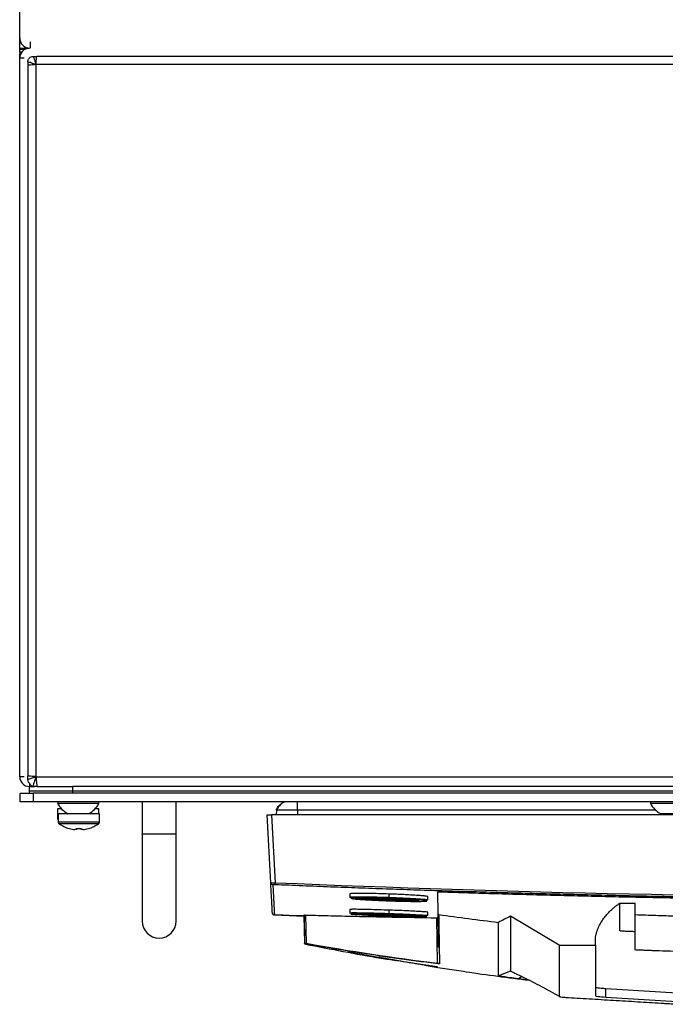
# Model space of a CAD drawing. Header units: millimetres. Extents: x 155400 to 158181, y 110641 to 115017.
# Tile 84 of 126: x 156849 to 156997, y 113662 to 113889. Entities that reach past the tile are written whole.
import ezdxf

# ---------------------------------------------------------------- set-up
doc = ezdxf.new("R2010")
doc.units = ezdxf.units.MM

msp = doc.modelspace()

# ---------------------------------------------------------------- linework, layer by layer
at = {"color": 7, "linetype": 'Continuous', "lineweight": 25}
for p, q in [((156848.57, 113884.48), (156848.57, 114003.68)), ((156848.57, 113882.08), (156848.57, 113884.48)), ((156850.97, 113883.58), (156850.97, 113882.08)), ((156848.57, 113881.88), (156848.57, 113882.08)), ((156848.57, 113882.08), (156850.82, 113882.08)), ((156848.57, 113881.17), (156848.57, 113881.88)), ((156848.57, 113881.88), (156849.57, 113881.88)), ((156848.57, 113881.17), (156848.57, 113880.83)), ((156849.01, 113881.17), (156848.57, 113881.17)), ((156848.57, 113879.83), (156848.57, 113880.83)), ((156848.57, 113880.83), (156848.81, 113880.83)), ((156849.57, 113882.08), (156849.57, 113881.7)), ((156848.57, 113714.33), (156848.57, 113879.83)), ((156849.6, 113879.83), (156848.57, 113879.83)), ((156850.45, 113878.96), (156850.45, 113878.14)), ((156850.45, 113878.14), (156850.45, 113714.53)), ((156851.7, 113880.2), (156852.52, 113880.2)), ((156852.32, 113878.33), (156852.32, 113714.33)), ((157288.82, 113878.33), (156852.32, 113878.33)), ((157288.63, 113880.2), (156852.52, 113880.2)), ((156849.6, 113714.33), (156848.57, 113714.33)), ((156850.45, 113713.71), (156850.45, 113714.53)), ((156850.82, 113712.63), (156851.06, 113712.63)), ((156850.82, 113712.63), (156850.82, 113712.08)), ((156852.32, 113714.33), (157288.82, 113714.33)), ((156848.7, 113708.58), (156848.7, 113710.58)), ((156848.7, 113710.58), (156851.7, 113710.58)), ((156850.82, 113712.08), (156852.07, 113712.08)), ((156850.82, 113711.08), (156850.82, 113712.08)), ((156851.7, 113710.58), (156851.7, 113708.58)), ((157289.45, 113710.58), (156851.7, 113710.58)), ((156852.63, 113712.08), (156852.07, 113712.08)), ((156852.63, 113712.08), (156860.82, 113712.08)), ((157280.32, 113712.08), (156860.82, 113712.08)), ((156860.82, 113711.08), (156860.82, 113712.08)), ((156860.82, 113711.08), (157280.32, 113711.08)), ((156851.7, 113708.58), (156848.7, 113708.58)), ((157289.45, 113708.58), (156851.7, 113708.58)), ((156857.32, 113708.58), (156857.32, 113708.2)), ((156866.82, 113708.2), (156857.32, 113708.2)), ((156866.82, 113708.2), (156866.82, 113708.58)), ((156876.8, 113708.58), (156876.8, 113701.08)), ((156884.6, 113701.08), (156884.6, 113708.58)), ((156993.82, 113708.58), (156993.82, 113708.2)), ((157003.32, 113708.2), (156993.82, 113708.2)), ((156857.31, 113706.97), (156857.31, 113705.06)), ((156858.18, 113706.97), (156857.31, 113706.97)), ((156857.45, 113705.78), (156857.45, 113703.88)), ((156866.95, 113705.78), (156857.45, 113705.78)), ((156864.45, 113705.83), (156859.7, 113705.83)), ((156866.81, 113706.97), (156865.96, 113706.97)), ((156866.81, 113705.78), (156866.81, 113706.97)), ((156866.95, 113703.88), (156866.95, 113705.78)), ((156907.68, 113706.65), (156907.64, 113705.58)), ((156912.57, 113706.65), (156912.57, 113705.58)), ((156995.08, 113706.65), (156912.57, 113706.65)), ((157000.95, 113705.83), (156996.2, 113705.83)), ((156857.31, 113705.06), (156857.31, 113704.68)), ((156857.45, 113705.06), (156857.31, 113705.06)), ((156857.45, 113704.68), (156857.31, 113704.68)), ((156866.95, 113703.88), (156857.45, 113703.88)), ((156906.39, 113689.94), (156905.57, 113705.58)), ((156906.57, 113705.58), (156907.39, 113689.93)), ((157234.58, 113705.58), (156906.57, 113705.58)), ((156866.76, 113703.51), (156857.64, 113703.51)), ((156860, 113702.39), (156860.01, 113702.41)), ((156861.68, 113702.15), (156861.3, 113702.15)), ((156861.68, 113702.41), (156861.68, 113702.15)), ((156862.71, 113702.15), (156862.71, 113702.41)), ((156863.1, 113702.15), (156862.71, 113702.15)), ((156864.39, 113702.41), (156864.4, 113702.39)), ((156876.8, 113701.08), (156876.8, 113681.08)), ((156884.6, 113701.08), (156876.8, 113701.08)), ((156884.6, 113681.08), (156884.6, 113701.08)), ((156944.93, 113682.76), (156944.84, 113687.85)), ((156924.57, 113687.36), (156924.57, 113686.6)), ((156933.57, 113687.32), (156933.57, 113686.56)), ((156942.57, 113685.97), (156942.57, 113686.73)), ((156924.57, 113683.77), (156924.57, 113683)), ((156933.57, 113683.61), (156933.57, 113682.85)), ((156942.57, 113682.37), (156942.57, 113683.13)), ((156986.81, 113685.23), (156990.31, 113685.23)), ((156990.31, 113682.59), (156990.31, 113685.23)), ((156906.9, 113682.66), (156906.89, 113682.86)), ((156907.23, 113682.51), (156914.03, 113682.23)), ((156914.02, 113682.28), (156914.13, 113676)), ((156914.25, 113676.03), (156914.13, 113682.5)), ((156914.43, 113682.49), (156914.54, 113675.99)), ((156944.83, 113671.4), (156944.65, 113681.86)), ((156944.95, 113681.87), (156944.93, 113682.76)), ((156944.95, 113681.87), (156945.07, 113674.94)), ((156972.81, 113675.55), (156961.61, 113682.2)), ((156981.21, 113675.55), (156981.21, 113677.57)), ((156914.13, 113676), (156914.26, 113675.98)), ((156914.13, 113675.97), (156914.13, 113676)), ((156914.25, 113676.03), (156914.25, 113676.01)), ((156914.25, 113676.02), (156914.25, 113675.92)), ((156914.26, 113675.82), (156914.25, 113675.92)), ((156914.37, 113675.78), (156914.37, 113675.78)), ((156972.81, 113675.55), (156981.21, 113675.55)), ((156981.21, 113675.55), (156981.21, 113663.91)), ((156931.02, 113672.86), (156935.41, 113672.09)), ((156941.81, 113670.96), (156944.86, 113670.43)), ((156944.77, 113670.54), (156942.52, 113670.88)), ((156944.86, 113670.43), (156948.11, 113669.94)), ((156961.61, 113669.55), (156958.81, 113668.49)), ((156959.11, 113668.35), (156961.27, 113668.09)), ((156962.06, 113668), (156965.82, 113667.55)), ((156964.3, 113668.31), (156963.42, 113667.79)), ((156965.94, 113667.49), (156963.42, 113667.79)), ((156983.56, 113665.59), (157003.23, 113664.39)), ((156983.56, 113663.59), (156983.56, 113665.59)), ((156983.56, 113663.59), (157003.23, 113662.4))]:
    msp.add_line(p, q, dxfattribs=at)
at = {"color": 7, "linetype": 'Continuous', "lineweight": 25, "flags": 128}
for points in [[(156926.83, 113682.68), (156926.81, 113682.71), (156927.81, 113682.72), (156929.69, 113682.68), (156932.16, 113682.62), (156934.85, 113682.52), (156937.35, 113682.42), (156939.28, 113682.31), (156940.34, 113682.23), (156940.34, 113682.23)], [(156926.95, 113682.94), (156926.95, 113682.88), (156926.95, 113682.87), (156926.95, 113682.86), (156926.95, 113682.86), (156926.95, 113682.85), (156926.95, 113682.85), (156926.95, 113682.85), (156926.95, 113682.85), (156926.95, 113682.85), (156926.94, 113682.84), (156926.94, 113682.83), (156926.92, 113682.81), (156926.92, 113682.81)], [(156961.61, 113682.2), (156961.61, 113675.87), (156961.61, 113674.61), (156961.61, 113673.34), (156961.61, 113672.08), (156961.61, 113670.81), (156961.61, 113669.59)], [(156914.25, 113675.92), (156914.25, 113675.92), (156914.26, 113675.92), (156914.27, 113675.92), (156914.29, 113675.92), (156914.3, 113675.92)]]:
    msp.add_lwpolyline(points, dxfattribs=at)
at = {"color": 7, "linetype": 'Continuous', "lineweight": 25}
for centre, radius, start, end in [((156850.82, 113879.83), 2.25, 90, 180), ((156850.82, 113714.33), 2.25, 180, 270), ((156862.07, 113710.59), 5.32, 206.6616, 243.4591), ((156862.07, 113710.59), 5.32, 296.5409, 333.3384), ((156998.57, 113710.59), 5.32, 206.6616, 243.4591), ((156859.5, 113705.98), 0.2, 270, 320.5795), ((156864.9, 113705.98), 0.2, 184.6784, 270), ((156857.76, 113705.06), 0.45, 180, 226.2805), ((156857.76, 113704.68), 0.45, 180, 226.2805), ((156857.9, 113703.88), 0.45, 180, 235.2821), ((156866.5, 113703.88), 0.45, 304.7179, 0), ((156862.2, 113710.08), 8, 235.2821, 254.0627), ((156862.2, 113710.08), 7.98, 254.0849, 263.5192), ((156862.2, 113711.18), 8.79, 266.6394, 273.3606), ((156862.2, 113710.08), 7.98, 276.4808, 285.9151), ((156862.2, 113710.08), 8, 285.9373, 304.7179), ((156906.89, 113689.96), 0.5, 183.0154, 267.6117), ((156850.1, 113692.24), 57.34, 357.2267, 357.6999), ((156925.75, 113686.68), 0.241, 177.6143, 263.7813), ((156880.7, 113681.08), 3.9, 180, 0), ((156933.24, 113682.8), 0.631, 172.6478, 195.5414), ((156914.4, 113676.04), 0.15, 181.0005, 259.0631), ((156914.68, 113675.97), 0.136, 174.1843, 254.7778), ((156944.97, 113671.39), 0.138, 175.1718, 256.5763)]:
    msp.add_arc(centre, radius, start, end, dxfattribs=at)
for points, knots in [([(156848.57, 113884.48), (156848.58, 113884.43), (156848.58, 113884.33), (156848.59, 113884.18), (156848.61, 113884.03), (156848.65, 113883.89), (156848.69, 113883.74), (156848.78, 113883.51), (156848.94, 113883.19), (156849.21, 113882.83), (156849.56, 113882.53), (156849.9, 113882.32), (156850.23, 113882.19), (156850.52, 113882.12), (156850.72, 113882.1), (156850.82, 113882.09)], [0, 0, 0, 0, 0.041952, 0.083581, 0.125053, 0.166535, 0.208194, 0.250194, 0.375039, 0.50006, 0.624905, 0.749926, 0.833468, 0.91638, 1, 1, 1, 1]), ([(156850.45, 113878.96), (156850.45, 113879.12), (156850.48, 113879.28), (156850.57, 113879.51), (156850.61, 113879.59), (156850.7, 113879.72), (156850.75, 113879.79), (156850.93, 113879.96), (156851.07, 113880.05), (156851.37, 113880.17), (156851.54, 113880.2), (156851.7, 113880.2)], [0, 0, 0, 0, 0.25, 0.25, 0.375, 0.375, 0.5, 0.5, 0.75, 0.75, 1, 1, 1, 1]), ([(156852.32, 113878.33), (156852.14, 113878.39), (156851.96, 113878.45), (156851.61, 113878.57), (156851.43, 113878.63), (156851.11, 113878.74), (156850.96, 113878.79), (156850.68, 113878.88), (156850.56, 113878.92), (156850.45, 113878.96)], [0, 0, 0, 0, 0.25, 0.25, 0.5, 0.5, 0.75, 0.75, 1, 1, 1, 1]), ([(156851.7, 113880.2), (156851.74, 113880.1), (156851.78, 113879.97), (156851.87, 113879.7), (156851.92, 113879.55), (156852.03, 113879.22), (156852.08, 113879.05), (156852.2, 113878.7), (156852.26, 113878.52), (156852.32, 113878.33)], [0, 0, 0, 0, 0.25, 0.25, 0.5, 0.5, 0.75, 0.75, 1, 1, 1, 1]), ([(156850.45, 113713.71), (156850.56, 113713.75), (156850.68, 113713.79), (156850.96, 113713.88), (156851.11, 113713.93), (156851.43, 113714.04), (156851.61, 113714.09), (156851.96, 113714.21), (156852.14, 113714.27), (156852.32, 113714.33)], [0, 0, 0, 0, 0.25, 0.25, 0.5, 0.5, 0.75, 0.75, 1, 1, 1, 1]), ([(156851.06, 113712.63), (156850.87, 113712.74), (156850.71, 113712.9), (156850.51, 113713.28), (156850.45, 113713.49), (156850.45, 113713.71)], [0, 0, 0, 0, 0.5, 0.5, 1, 1, 1, 1]), ([(156850.92, 113712.63), (156851.01, 113712.5), (156851.12, 113712.39), (156851.34, 113712.22), (156851.46, 113712.16), (156851.59, 113712.14)], [0, 0, 0, 0, 0.5, 0.5, 1, 1, 1, 1]), ([(156852.32, 113714.33), (156852.24, 113714.08), (156852.16, 113713.84), (156852.04, 113713.48), (156852, 113713.37), (156851.93, 113713.15), (156851.89, 113713.04), (156851.79, 113712.74), (156851.74, 113712.57), (156851.64, 113712.29), (156851.61, 113712.19), (156851.59, 113712.14)], [0, 0, 0, 0, 0.25, 0.25, 0.375, 0.375, 0.5, 0.5, 0.75, 0.75, 1, 1, 1, 1]), ([(156850.82, 113711.08), (156850.82, 113711.08), (156851.08, 113711.08), (156852.09, 113711.08), (156852.83, 113711.08), (156854.68, 113711.08), (156855.79, 113711.08), (156858.21, 113711.08), (156859.52, 113711.08), (156860.82, 113711.08)], [0, 0, 0, 0, 0.25, 0.25, 0.5, 0.5, 0.75, 0.75, 1, 1, 1, 1]), ([(156907.68, 113706.65), (156907.68, 113706.7), (156907.7, 113706.76), (156907.75, 113706.91), (156907.8, 113707), (156907.93, 113707.21), (156908.01, 113707.33), (156908.22, 113707.58), (156908.34, 113707.71), (156908.6, 113707.96), (156908.74, 113708.08), (156909, 113708.28), (156909.12, 113708.36), (156909.33, 113708.48), (156909.42, 113708.52), (156909.57, 113708.57), (156909.63, 113708.58), (156909.68, 113708.58)], [0, 0, 0, 0, 0.125, 0.125, 0.25, 0.25, 0.375, 0.375, 0.5, 0.5, 0.625, 0.625, 0.75, 0.75, 0.875, 0.875, 1, 1, 1, 1]), ([(156909.81, 113708.58), (156909.74, 113708.57), (156909.58, 113708.55), (156909.15, 113708.32), (156908.58, 113707.85), (156908.09, 113707.29), (156907.85, 113706.87), (156907.82, 113706.71), (156907.81, 113706.65)], [0, 0, 0, 0, 0.06404, 0.169084, 0.5, 0.830916, 0.93596, 1, 1, 1, 1]), ([(156912.57, 113706.65), (156912.57, 113706.7), (156912.57, 113706.76), (156912.57, 113706.91), (156912.57, 113707), (156912.57, 113707.21), (156912.57, 113707.33), (156912.57, 113707.58), (156912.57, 113707.71), (156912.57, 113707.96), (156912.57, 113708.08), (156912.57, 113708.28), (156912.57, 113708.36), (156912.57, 113708.48), (156912.57, 113708.52), (156912.57, 113708.57), (156912.57, 113708.58), (156912.57, 113708.58)], [0, 0, 0, 0, 0.125, 0.125, 0.25, 0.25, 0.375, 0.375, 0.5, 0.5, 0.625, 0.625, 0.75, 0.75, 0.875, 0.875, 1, 1, 1, 1]), ([(156912.57, 113706.65), (156911.93, 113706.65), (156911.29, 113706.65), (156910.11, 113706.65), (156909.57, 113706.65), (156908.66, 113706.65), (156908.3, 113706.65), (156907.81, 113706.65), (156907.68, 113706.65), (156907.68, 113706.65)], [0, 0, 0, 0, 0.25, 0.25, 0.5, 0.5, 0.75, 0.75, 1, 1, 1, 1]), ([(156905.57, 113705.58), (156905.57, 113705.58), (156905.6, 113705.58), (156905.69, 113705.58), (156905.77, 113705.58), (156905.96, 113705.58), (156906.08, 113705.58), (156906.33, 113705.58), (156906.46, 113705.58), (156906.57, 113705.58)], [0, 0, 0, 0, 0.25, 0.25, 0.5, 0.5, 0.75, 0.75, 1, 1, 1, 1]), ([(156906.39, 113689.94), (156906.4, 113689.94), (156906.4, 113689.94), (156906.41, 113689.94), (156906.44, 113689.94), (156906.48, 113689.93), (156906.52, 113689.93), (156906.58, 113689.93), (156906.65, 113689.93), (156906.72, 113689.93), (156906.8, 113689.93), (156906.89, 113689.93), (156906.98, 113689.93), (156907.08, 113689.93), (156907.18, 113689.93), (156907.29, 113689.93), (156907.36, 113689.93), (156907.39, 113689.93)], [0, 0, 0, 0, 0.0660156, 0.1321135, 0.198296, 0.2645659, 0.3309254, 0.3973773, 0.4639238, 0.5305675, 0.5973109, 0.6641564, 0.7311064, 0.7981633, 0.8653296, 0.9326077, 1, 1, 1, 1]), ([(156906.76, 113682.98), (156906.76, 113683.05), (156906.74, 113683.25), (156906.71, 113683.9), (156906.69, 113684.35), (156906.63, 113685.5), (156906.59, 113686.21), (156906.5, 113687.88), (156906.45, 113688.85), (156906.39, 113689.94)], [0, 0, 0, 0, 0.25, 0.25, 0.5, 0.5, 0.75, 0.75, 1, 1, 1, 1]), ([(156907.39, 113689.93), (156961.76, 113687.65), (157016.17, 113686.5), (157125, 113686.51), (157179.39, 113687.65), (157233.76, 113689.93)], [0, 0, 0, 0, 0.5, 0.5, 1, 1, 1, 1]), ([(156906.87, 113689.47), (156906.88, 113689.34), (156906.89, 113689.09), (156906.91, 113688.72), (156906.93, 113688.36), (156906.95, 113688.02), (156906.97, 113687.68), (156906.98, 113687.35), (156907, 113687.04), (156907.02, 113686.73), (156907.03, 113686.44), (156907.05, 113686.15), (156907.06, 113685.88), (156907.07, 113685.61), (156907.09, 113685.36), (156907.1, 113685.12), (156907.11, 113684.89), (156907.12, 113684.66), (156907.14, 113684.39), (156907.16, 113684.08), (156907.17, 113683.75), (156907.19, 113683.46), (156907.2, 113683.21), (156907.21, 113682.99), (156907.22, 113682.81), (156907.23, 113682.67), (156907.23, 113682.57), (156907.24, 113682.53), (156907.24, 113682.51)], [0, 0, 0, 0, 0.02925, 0.058487, 0.087717, 0.116944, 0.146175, 0.175415, 0.20467, 0.233945, 0.263249, 0.29259, 0.321979, 0.35143, 0.380952, 0.410557, 0.440258, 0.470066, 0.499991, 0.555911, 0.611847, 0.667756, 0.723592, 0.779309, 0.834858, 0.890185, 0.945242, 1, 1, 1, 1]), ([(156907.37, 113689.46), (156907.24, 113689.47), (156907.11, 113689.47), (156906.93, 113689.47), (156906.87, 113689.47), (156906.87, 113689.47)], [0, 0, 0, 0, 0.5, 0.5, 1, 1, 1, 1]), ([(157233.78, 113689.46), (157231.64, 113689.37), (157227.38, 113689.2), (157220.98, 113688.94), (157214.59, 113688.7), (157208.19, 113688.47), (157201.79, 113688.25), (157195.39, 113688.04), (157188.99, 113687.84), (157182.59, 113687.65), (157176.19, 113687.47), (157169.79, 113687.3), (157163.39, 113687.14), (157156.99, 113686.99), (157150.59, 113686.85), (157144.19, 113686.73), (157137.79, 113686.61), (157131.39, 113686.51), (157124.99, 113686.41), (157118.59, 113686.33), (157112.19, 113686.25), (157105.78, 113686.19), (157099.38, 113686.14), (157092.98, 113686.09), (157086.58, 113686.06), (157080.18, 113686.04), (157073.78, 113686.03), (157067.37, 113686.03), (157060.97, 113686.04), (157054.57, 113686.06), (157048.17, 113686.09), (157041.77, 113686.14), (157035.36, 113686.19), (157028.96, 113686.25), (157022.56, 113686.33), (157016.16, 113686.41), (157009.76, 113686.51), (157003.36, 113686.61), (156996.96, 113686.73), (156990.56, 113686.85), (156984.16, 113686.99), (156977.75, 113687.14), (156971.35, 113687.3), (156964.96, 113687.47), (156958.56, 113687.65), (156952.16, 113687.84), (156945.76, 113688.04), (156939.36, 113688.25), (156932.96, 113688.47), (156926.56, 113688.7), (156920.17, 113688.94), (156913.77, 113689.2), (156909.5, 113689.37), (156907.37, 113689.46)], [0, 0, 0, 0, 0.019608, 0.039216, 0.058824, 0.078432, 0.098039, 0.117647, 0.137255, 0.156863, 0.176471, 0.196079, 0.215687, 0.235294, 0.254902, 0.27451, 0.294118, 0.313726, 0.333334, 0.352941, 0.372549, 0.392157, 0.411765, 0.431373, 0.45098, 0.470588, 0.490196, 0.509804, 0.529412, 0.54902, 0.568627, 0.588235, 0.607843, 0.627451, 0.647059, 0.666666, 0.686274, 0.705882, 0.72549, 0.745098, 0.764706, 0.784313, 0.803921, 0.823529, 0.843137, 0.862745, 0.882353, 0.901961, 0.921568, 0.941176, 0.960784, 0.980392, 1, 1, 1, 1]), ([(156944.84, 113687.85), (156946.94, 113687.78), (156951.14, 113687.65), (156957.43, 113687.46), (156963.73, 113687.28), (156970.03, 113687.11), (156976.33, 113686.95), (156982.62, 113686.8), (156988.92, 113686.66), (156995.22, 113686.54), (157001.52, 113686.42), (157007.82, 113686.31), (157014.12, 113686.21), (157020.42, 113686.13), (157026.72, 113686.05), (157033.01, 113685.98), (157039.31, 113685.93), (157045.61, 113685.88), (157051.91, 113685.85), (157058.21, 113685.82), (157064.51, 113685.81), (157070.81, 113685.8), (157077.11, 113685.81), (157083.41, 113685.82), (157089.71, 113685.85), (157096.01, 113685.88), (157102.31, 113685.93), (157108.61, 113685.99), (157114.91, 113686.05), (157121.21, 113686.13), (157127.51, 113686.22), (157133.81, 113686.32), (157140.11, 113686.43), (157146.4, 113686.54), (157152.7, 113686.67), (157159, 113686.81), (157165.3, 113686.96), (157171.6, 113687.12), (157177.89, 113687.29), (157184.19, 113687.47), (157190.49, 113687.66), (157194.69, 113687.8), (157196.78, 113687.86)], [0, 0, 0, 0, 0.025, 0.050001, 0.075001, 0.100001, 0.125002, 0.150002, 0.175002, 0.200002, 0.225002, 0.250002, 0.275002, 0.300002, 0.325001, 0.350001, 0.375001, 0.400001, 0.425, 0.45, 0.475, 0.5, 0.524999, 0.549999, 0.574999, 0.599999, 0.624998, 0.649998, 0.674998, 0.699998, 0.724998, 0.749998, 0.774998, 0.799998, 0.824998, 0.849998, 0.874998, 0.899998, 0.924999, 0.949999, 0.974999, 1, 1, 1, 1]), ([(156926.95, 113686.34), (156926.59, 113686.36), (156925.72, 113686.42), (156924.93, 113686.51), (156924.52, 113686.57), (156924.61, 113686.6), (156924.62, 113686.6)], [0, 0, 0, 0, 0.244605, 0.589276, 0.934657, 1, 1, 1, 1]), ([(156933.57, 113687.32), (156932.79, 113687.35), (156931.22, 113687.4), (156929.02, 113687.45), (156927.13, 113687.47), (156925.69, 113687.46), (156924.75, 113687.43), (156924.63, 113687.39), (156924.58, 113687.36)], [0, 0, 0, 0, 0.1665913, 0.3334603, 0.5004235, 0.6673941, 0.8341183, 1, 1, 1, 1]), ([(156924.62, 113686.6), (156924.63, 113686.62), (156924.67, 113686.66), (156925.21, 113686.68), (156925.51, 113686.69)], [0, 0, 0, 0, 0.448324, 1, 1, 1, 1]), ([(156925.72, 113686.44), (156925.25, 113686.43), (156924.66, 113686.41), (156924.9, 113686.35), (156924.94, 113686.34)], [0, 0, 0, 0, 0.806352, 1, 1, 1, 1]), ([(156924.94, 113686.34), (156924.99, 113686.31), (156925.11, 113686.25), (156926.83, 113686.1), (156929.57, 113685.93), (156932.97, 113685.78), (156936.42, 113685.67), (156939.53, 113685.62), (156940.79, 113685.64), (156941.41, 113685.65)], [0, 0, 0, 0, 0.112342, 0.260171, 0.40803, 0.555967, 0.70392, 0.852009, 1, 1, 1, 1]), ([(156925.51, 113686.69), (156925.55, 113686.69), (156925.65, 113686.7), (156925.79, 113686.7), (156925.95, 113686.7), (156926.12, 113686.7), (156926.3, 113686.7), (156926.48, 113686.71), (156926.68, 113686.71), (156926.89, 113686.71), (156927.1, 113686.71), (156927.33, 113686.7), (156927.56, 113686.7), (156927.8, 113686.7), (156928.05, 113686.7), (156928.3, 113686.69), (156928.57, 113686.69), (156928.84, 113686.69), (156929.12, 113686.68), (156929.4, 113686.68), (156929.69, 113686.67), (156929.99, 113686.66), (156930.29, 113686.66), (156930.6, 113686.65), (156930.92, 113686.64), (156931.24, 113686.63), (156931.56, 113686.63), (156931.89, 113686.62), (156932.22, 113686.61), (156932.56, 113686.6), (156932.89, 113686.59), (156933.23, 113686.58), (156933.46, 113686.57), (156933.57, 113686.56)], [0, 0, 0, 0, 0.0303123, 0.0607399, 0.0912931, 0.1219826, 0.1528192, 0.1838145, 0.2149802, 0.2463288, 0.2778734, 0.309601, 0.3413882, 0.373229, 0.4051371, 0.4371262, 0.46921, 0.5014026, 0.533718, 0.5661707, 0.5987753, 0.6315469, 0.664488, 0.6975455, 0.7307128, 0.7639906, 0.7973789, 0.8308775, 0.8644857, 0.8982026, 0.9320275, 0.9659599, 1, 1, 1, 1]), ([(156941.41, 113685.65), (156941.67, 113685.65), (156941.87, 113685.67), (156942.17, 113685.69), (156942.26, 113685.7), (156942.32, 113685.73), (156942.32, 113685.74), (156942.3, 113685.76), (156942.28, 113685.77), (156942.17, 113685.8), (156942.04, 113685.82), (156941.67, 113685.86), (156941.43, 113685.89), (156941.01, 113685.93), (156940.85, 113685.94), (156940.52, 113685.97), (156940.34, 113685.98), (156939.77, 113686.02), (156939.36, 113686.04), (156938.68, 113686.08), (156938.44, 113686.1), (156937.96, 113686.12), (156937.71, 113686.14), (156936.94, 113686.18), (156936.41, 113686.2), (156935.58, 113686.24), (156935.29, 113686.25), (156934.73, 113686.27), (156934.45, 113686.28), (156933.88, 113686.3), (156933.59, 113686.31), (156933.02, 113686.33), (156932.73, 113686.34), (156931.88, 113686.37), (156931.32, 113686.38), (156930.24, 113686.41), (156929.71, 113686.42), (156928.72, 113686.44), (156928.25, 113686.45), (156927.6, 113686.45), (156927.4, 113686.45), (156927, 113686.46), (156926.81, 113686.46), (156926.29, 113686.45), (156925.98, 113686.45), (156925.72, 113686.44)], [0, 0, 0, 0, 0.0625, 0.0625, 0.125, 0.125, 0.15625, 0.15625, 0.1875, 0.1875, 0.25, 0.25, 0.3125, 0.3125, 0.34375, 0.34375, 0.375, 0.375, 0.4375, 0.4375, 0.46875, 0.46875, 0.5, 0.5, 0.5625, 0.5625, 0.59375, 0.59375, 0.625, 0.625, 0.65625, 0.65625, 0.6875, 0.6875, 0.75, 0.75, 0.8125, 0.8125, 0.875, 0.875, 0.90625, 0.90625, 0.9375, 0.9375, 1, 1, 1, 1]), ([(156937.39, 113685.73), (156937.01, 113685.73), (156936.61, 113685.74), (156935.77, 113685.76), (156935.34, 113685.77), (156934.45, 113685.79), (156934, 113685.81), (156933.32, 113685.83), (156933.1, 113685.84), (156932.65, 113685.86), (156932.42, 113685.87), (156931.76, 113685.89), (156931.33, 113685.91), (156930.7, 113685.94), (156930.5, 113685.95), (156930.1, 113685.98), (156929.91, 113685.99), (156929.35, 113686.02), (156929, 113686.04), (156928.36, 113686.08), (156928.08, 113686.1), (156927.7, 113686.14), (156927.58, 113686.15), (156927.37, 113686.17), (156927.28, 113686.18), (156927.11, 113686.2), (156927.04, 113686.2), (156926.91, 113686.22), (156926.85, 113686.23), (156926.73, 113686.26), (156926.68, 113686.27), (156926.69, 113686.3), (156926.74, 113686.31), (156926.92, 113686.33), (156927.05, 113686.34), (156927.32, 113686.35), (156927.42, 113686.36), (156927.63, 113686.36), (156927.75, 113686.36), (156928.13, 113686.37), (156928.42, 113686.37), (156929.07, 113686.36), (156929.42, 113686.36), (156929.8, 113686.35)], [0, 0, 0, 0, 0.0625, 0.0625, 0.125, 0.125, 0.1875, 0.1875, 0.21875, 0.21875, 0.25, 0.25, 0.3125, 0.3125, 0.34375, 0.34375, 0.375, 0.375, 0.4375, 0.4375, 0.5, 0.5, 0.53125, 0.53125, 0.5625, 0.5625, 0.59375, 0.59375, 0.625, 0.625, 0.6875, 0.6875, 0.75, 0.75, 0.8125, 0.8125, 0.84375, 0.84375, 0.875, 0.875, 0.9375, 0.9375, 1, 1, 1, 1]), ([(156927.93, 113686.12), (156927.91, 113686.12), (156927.73, 113686.13), (156927.38, 113686.17), (156926.95, 113686.22), (156926.67, 113686.26), (156926.73, 113686.27), (156926.73, 113686.27)], [0, 0, 0, 0, 0.025082, 0.242705, 0.553041, 0.968629, 1, 1, 1, 1]), ([(156926.8, 113686.28), (156926.82, 113686.26), (156926.87, 113686.23), (156927.39, 113686.17), (156927.92, 113686.12), (156928.22, 113686.1), (156928.29, 113686.09), (156928.31, 113686.09), (156928.31, 113686.09), (156928.31, 113686.09), (156928.31, 113686.09), (156928.31, 113686.09), (156928.31, 113686.09)], [0, 0, 0, 0, 0.2926727, 0.6620434, 0.9187429, 0.9844644, 0.998274, 0.9995802, 0.999902, 0.9999804, 0.9999917, 1, 1, 1, 1]), ([(156928.31, 113686.09), (156928.31, 113686.09), (156928.31, 113686.09), (156928.31, 113686.09), (156928.31, 113686.09), (156928.31, 113686.09), (156928.31, 113686.09), (156928.31, 113686.09), (156928.31, 113686.09), (156928.31, 113686.09), (156928.31, 113686.09), (156928.31, 113686.09), (156928.3, 113686.09), (156928.25, 113686.09), (156928.12, 113686.1), (156928.01, 113686.11), (156927.93, 113686.12)], [0, 0, 0, 0, 0.0000175, 0.0000371, 0.0000551, 0.0000737, 0.0000948, 0.0001197, 0.0001842, 0.0005146, 0.0010657, 0.0036437, 0.0137194, 0.0539727, 0.3433959, 1, 1, 1, 1]), ([(156929.7, 113686.26), (156929.77, 113686.25), (156929.94, 113686.24), (156930.2, 113686.23), (156930.93, 113686.19), (156932.14, 113686.13), (156933.93, 113686.06), (156935.68, 113686), (156936.73, 113685.98), (156937.26, 113685.97)], [0, 0, 0, 0, 0.037246, 0.083582, 0.111051, 0.349557, 0.555165, 0.7774, 1, 1, 1, 1]), ([(156929.8, 113686.35), (156930.61, 113686.34), (156932.24, 113686.3), (156935.02, 113686.2), (156937.54, 113686.08), (156939.49, 113685.95), (156940.5, 113685.84), (156940.58, 113685.76), (156939.9, 113685.74), (156939.63, 113685.73)], [0, 0, 0, 0, 0.14967, 0.299204, 0.44865, 0.598067, 0.748183, 0.897703, 1, 1, 1, 1]), ([(156942.57, 113686.73), (156942.57, 113686.73), (156942.63, 113686.75), (156942.43, 113686.79), (156941.94, 113686.86), (156941.09, 113686.94), (156939.97, 113687.02), (156938.6, 113687.1), (156937.03, 113687.18), (156935.34, 113687.26), (156934.16, 113687.3), (156933.57, 113687.32)], [0, 0, 0, 0, 0.0012, 0.12636, 0.251089, 0.376054, 0.500778, 0.625608, 0.750378, 0.875128, 1, 1, 1, 1]), ([(156933.57, 113686.56), (156934.33, 113686.54), (156935.85, 113686.48), (156937.99, 113686.38), (156939.84, 113686.28), (156941.3, 113686.18), (156942.23, 113686.08), (156942.63, 113686.02), (156942.54, 113685.99), (156942.53, 113685.99)], [0, 0, 0, 0, 0.161351, 0.322527, 0.484101, 0.645776, 0.807159, 0.968366, 1, 1, 1, 1]), ([(156937.26, 113685.97), (156937.26, 113685.91), (156937.27, 113685.85), (156937.32, 113685.75), (156937.36, 113685.73), (156937.39, 113685.73)], [0, 0, 0, 0, 0.5, 0.5, 1, 1, 1, 1]), ([(156937.26, 113685.97), (156937.61, 113685.97), (156938.37, 113685.95), (156939.05, 113685.95), (156939.26, 113685.96), (156939.26, 113685.96)], [0, 0, 0, 0, 0.464785, 0.993804, 1, 1, 1, 1]), ([(156940, 113685.88), (156939.48, 113685.88), (156938.67, 113685.89), (156937.62, 113685.91), (156937.26, 113685.92)], [0, 0, 0, 0, 0.655028, 1, 1, 1, 1]), ([(156939.63, 113685.73), (156939.53, 113685.73), (156939.12, 113685.71), (156938.14, 113685.72), (156937.39, 113685.73)], [0, 0, 0, 0, 0.239188, 1, 1, 1, 1]), ([(156942.53, 113685.99), (156942.52, 113685.97), (156942.49, 113685.93), (156941.94, 113685.91), (156941.64, 113685.9)], [0, 0, 0, 0, 0.445292, 1, 1, 1, 1]), ([(156933.57, 113683.61), (156932.79, 113683.63), (156931.22, 113683.69), (156929.02, 113683.75), (156927.13, 113683.79), (156925.69, 113683.81), (156924.75, 113683.8), (156924.63, 113683.78), (156924.58, 113683.77)], [0, 0, 0, 0, 0.166566, 0.333401, 0.500342, 0.667291, 0.833996, 1, 1, 1, 1]), ([(156942.57, 113683.13), (156942.57, 113683.13), (156942.63, 113683.14), (156942.43, 113683.17), (156941.94, 113683.22), (156941.1, 113683.27), (156939.97, 113683.34), (156938.6, 113683.41), (156937.03, 113683.48), (156935.34, 113683.54), (156934.16, 113683.59), (156933.57, 113683.61)], [0, 0, 0, 0, 0.0009793, 0.1261712, 0.2509277, 0.3759208, 0.5006712, 0.6255278, 0.7503251, 0.8751012, 1, 1, 1, 1]), ([(156981.21, 113677.57), (156981.23, 113677.67), (156981.27, 113677.86), (156981.34, 113678.16), (156981.42, 113678.44), (156981.51, 113678.73), (156981.61, 113679.02), (156981.72, 113679.3), (156981.84, 113679.58), (156982.09, 113680.13), (156982.52, 113680.94), (156983.21, 113681.93), (156984, 113682.87), (156984.77, 113683.63), (156985.49, 113684.25), (156986.13, 113684.76), (156986.58, 113685.07), (156986.81, 113685.23)], [0, 0, 0, 0, 0.030842, 0.061736, 0.092713, 0.123802, 0.155032, 0.186432, 0.218031, 0.249856, 0.373122, 0.500006, 0.622509, 0.749004, 0.830967, 0.914565, 1, 1, 1, 1]), ([(156990.31, 113678.65), (156989.93, 113678.66), (156989.55, 113678.67), (156988.78, 113678.7), (156988.41, 113678.71), (156987.77, 113678.74), (156987.49, 113678.76), (156987.08, 113678.8), (156986.93, 113678.81), (156986.83, 113678.84), (156986.81, 113678.85), (156986.81, 113678.87), (156986.81, 113678.87), (156986.81, 113678.9), (156986.81, 113678.95), (156986.81, 113679.14), (156986.81, 113679.59), (156986.81, 113680.55), (156986.81, 113681.38), (156986.81, 113683.03), (156986.81, 113684.13), (156986.81, 113685.23)], [0, 0, 0, 0, 0.007813, 0.007813, 0.015625, 0.015625, 0.023438, 0.023438, 0.03125, 0.03125, 0.035156, 0.035156, 0.039063, 0.039063, 0.046875, 0.0625, 0.125, 0.25, 0.5, 0.5, 1, 1, 1, 1]), ([(156907.24, 113682.51), (156907.22, 113682.51), (156907.18, 113682.51), (156907.12, 113682.53), (156907.05, 113682.55), (156906.98, 113682.59), (156906.91, 113682.65), (156906.85, 113682.72), (156906.8, 113682.8), (156906.77, 113682.89), (156906.76, 113682.95), (156906.76, 113682.98)], [0, 0, 0, 0, 0.082732, 0.165834, 0.250562, 0.374214, 0.499933, 0.622783, 0.749443, 0.874454, 1, 1, 1, 1]), ([(156906.9, 113682.66), (156906.9, 113682.64), (156906.91, 113682.61), (156906.94, 113682.57), (156906.98, 113682.53), (156907.01, 113682.52), (156907.04, 113682.52), (156907.04, 113682.52)], [0, 0, 0, 0, 0.228434, 0.456868, 0.685301, 0.913734, 1, 1, 1, 1]), ([(156914.14, 113682.28), (156913.87, 113682.29), (156913.36, 113682.31), (156912.85, 113682.33), (156912.61, 113682.34)], [0, 0, 0, 0, 0.51687, 1, 1, 1, 1]), ([(156914.43, 113682.49), (156915.96, 113682.45), (156919.16, 113682.36), (156924.2, 113682.24), (156929.3, 113682.13), (156936.17, 113681.99), (156941.2, 113681.91), (156944.65, 113681.86)], [0, 0, 0, 0, 0.1514424, 0.318108, 0.5, 0.6579627, 1, 1, 1, 1]), ([(156924.57, 113683.01), (156924.58, 113682.96), (156924.58, 113682.91), (156924.61, 113682.89), (156924.61, 113682.88)], [0, 0, 0, 0, 0.8545213, 1, 1, 1, 1]), ([(156924.65, 113683), (156924.71, 113683.02), (156924.85, 113683.05), (156926.58, 113683.04), (156929.25, 113682.99), (156931.5, 113682.92), (156932.62, 113682.89)], [0, 0, 0, 0, 0.222512, 0.48156, 0.74071, 1, 1, 1, 1]), ([(156924.93, 113682.75), (156924.9, 113682.75), (156924.74, 113682.73), (156925.76, 113682.64), (156927.91, 113682.52), (156931.04, 113682.37), (156933.34, 113682.29), (156934.5, 113682.25)], [0, 0, 0, 0, 0.050851, 0.287933, 0.525224, 0.762637, 1, 1, 1, 1]), ([(156932.63, 113682.64), (156931.51, 113682.67), (156929.25, 113682.74), (156926.6, 113682.79), (156924.98, 113682.8), (156924.95, 113682.76), (156924.93, 113682.75)], [0, 0, 0, 0, 0.264409, 0.528587, 0.792627, 1, 1, 1, 1]), ([(156926.73, 113682.69), (156926.73, 113682.69), (156926.73, 113682.68), (156926.73, 113682.68), (156926.73, 113682.68), (156926.73, 113682.68), (156926.73, 113682.68), (156926.73, 113682.68), (156926.73, 113682.68), (156926.73, 113682.68), (156926.73, 113682.68)], [0, 0, 0, 0, 0.655696, 0.962036, 0.991131, 0.997952, 0.998874, 0.999523, 0.999772, 1, 1, 1, 1]), ([(156940.34, 113682.23), (156940.44, 113682.22), (156940.49, 113682.21), (156940.5, 113682.19), (156940.46, 113682.19), (156940.34, 113682.18), (156940.28, 113682.18), (156940.16, 113682.17), (156940.09, 113682.17), (156939.83, 113682.17), (156939.63, 113682.17), (156939.13, 113682.17), (156938.85, 113682.17), (156938.38, 113682.18), (156938.21, 113682.18), (156937.87, 113682.19), (156937.68, 113682.19), (156937.12, 113682.21), (156936.73, 113682.22), (156935.9, 113682.24), (156935.46, 113682.25), (156934.58, 113682.28), (156934.13, 113682.29), (156933.45, 113682.32), (156933.22, 113682.33), (156932.78, 113682.34), (156932.55, 113682.35), (156932.11, 113682.37), (156931.89, 113682.38), (156931.46, 113682.39), (156931.24, 113682.4), (156930.61, 113682.43), (156930.21, 113682.45), (156929.45, 113682.48), (156929.1, 113682.5), (156928.45, 113682.54), (156928.16, 113682.55), (156927.78, 113682.58), (156927.66, 113682.59), (156927.44, 113682.6), (156927.34, 113682.61), (156927.07, 113682.63), (156926.93, 113682.64), (156926.84, 113682.66)], [0, 0, 0, 0, 0.0625, 0.0625, 0.125, 0.125, 0.15625, 0.15625, 0.1875, 0.1875, 0.25, 0.25, 0.3125, 0.3125, 0.34375, 0.34375, 0.375, 0.375, 0.4375, 0.4375, 0.5, 0.5, 0.5625, 0.5625, 0.59375, 0.59375, 0.625, 0.625, 0.65625, 0.65625, 0.6875, 0.6875, 0.75, 0.75, 0.8125, 0.8125, 0.875, 0.875, 0.90625, 0.90625, 0.9375, 0.9375, 1, 1, 1, 1]), ([(156934.5, 113682.25), (156935.07, 113682.23), (156935.64, 113682.21), (156936.73, 113682.18), (156937.25, 113682.17), (156938.01, 113682.15), (156938.25, 113682.14), (156938.73, 113682.13), (156938.96, 113682.13), (156939.61, 113682.11), (156940.02, 113682.11), (156940.74, 113682.1), (156941.05, 113682.1), (156941.45, 113682.1), (156941.57, 113682.1), (156941.79, 113682.1), (156941.88, 113682.1), (156942.12, 113682.11), (156942.23, 113682.12), (156942.31, 113682.13), (156942.32, 113682.14), (156942.31, 113682.15), (156942.3, 113682.15), (156942.21, 113682.17), (156942.09, 113682.19), (156941.83, 113682.21), (156941.73, 113682.22), (156941.51, 113682.24), (156941.39, 113682.24), (156941.11, 113682.26), (156940.97, 113682.27), (156940.64, 113682.29), (156940.47, 113682.3), (156939.92, 113682.33), (156939.51, 113682.35), (156938.62, 113682.4), (156938.14, 113682.42), (156937.12, 113682.47), (156936.59, 113682.49), (156935.76, 113682.52), (156935.48, 113682.53), (156934.91, 113682.55), (156934.63, 113682.56), (156933.78, 113682.6), (156933.21, 113682.62), (156932.63, 113682.64)], [0, 0, 0, 0, 0.0625, 0.0625, 0.125, 0.125, 0.15625, 0.15625, 0.1875, 0.1875, 0.25, 0.25, 0.3125, 0.3125, 0.34375, 0.34375, 0.375, 0.375, 0.4375, 0.4375, 0.46875, 0.46875, 0.5, 0.5, 0.5625, 0.5625, 0.59375, 0.59375, 0.625, 0.625, 0.65625, 0.65625, 0.6875, 0.6875, 0.75, 0.75, 0.8125, 0.8125, 0.875, 0.875, 0.90625, 0.90625, 0.9375, 0.9375, 1, 1, 1, 1]), ([(156933.57, 113682.85), (156934.71, 113682.81), (156936.98, 113682.73), (156939.93, 113682.6), (156941.86, 113682.48), (156942.72, 113682.41), (156942.52, 113682.39), (156942.5, 113682.39)], [0, 0, 0, 0, 0.2413007, 0.4825702, 0.7239105, 0.9653372, 1, 1, 1, 1]), ([(156940.32, 113682.28), (156940.3, 113682.3), (156940.28, 113682.32), (156940.26, 113682.39), (156940.25, 113682.43), (156940.25, 113682.45)], [0, 0, 0, 0, 0.612697, 0.832203, 1, 1, 1, 1]), ([(156942.5, 113682.39), (156942.42, 113682.38), (156942.26, 113682.35), (156941.29, 113682.34), (156940.36, 113682.36), (156940.33, 113682.36)], [0, 0, 0, 0, 0.451889, 0.9796, 1, 1, 1, 1]), ([(156944.65, 113681.86), (156944.67, 113681.86), (156944.72, 113681.86), (156944.78, 113681.86), (156944.83, 113681.86), (156944.88, 113681.86), (156944.93, 113681.86), (156944.94, 113681.86), (156944.95, 113681.87)], [0, 0, 0, 0, 0.124856, 0.249162, 0.373509, 0.498491, 0.749149, 1, 1, 1, 1]), ([(156944.93, 113682.76), (156944.93, 113682.75), (156944.93, 113682.72), (156944.95, 113682.69), (156944.97, 113682.66), (156945, 113682.63), (156945.03, 113682.62), (156945.05, 113682.61), (156945.06, 113682.61)], [0, 0, 0, 0, 0.168698, 0.332627, 0.500701, 0.749928, 0.874591, 1, 1, 1, 1]), ([(156945.06, 113675.1), (156945.06, 113675.43), (156945.04, 113676.48), (156945, 113679.01), (156944.95, 113681.51), (156944.93, 113682.76)], [0, 0, 0, 0, 0.183566, 0.591785, 1, 1, 1, 1]), ([(156945.06, 113682.61), (156945.08, 113681.2), (156945.13, 113678.39), (156945.18, 113675.81), (156945.19, 113674.81), (156945.2, 113674.59)], [0, 0, 0, 0, 0.438691, 0.877381, 1, 1, 1, 1]), ([(157003.01, 113674.01), (157002.89, 113674.01), (157000.5, 113674.08), (156997.81, 113674.16), (156994.96, 113674.26), (156994.11, 113674.29), (156993.25, 113674.33), (156992.37, 113674.36), (156991.52, 113674.39), (156990.63, 113674.43), (156990.2, 113674.45), (156990.34, 113674.46), (156990.3, 113674.48), (156990.31, 113674.5), (156990.31, 113674.54), (156990.31, 113674.64), (156990.31, 113674.92), (156990.31, 113675.64), (156990.31, 113677.11), (156990.31, 113679.41), (156990.31, 113681.53), (156990.31, 113682.59)], [0, 0, 0, 0, 0.002062, 0.041337, 0.04628, 0.051191, 0.056085, 0.060974, 0.066334, 0.070846, 0.081967, 0.093159, 0.104261, 0.115362, 0.126465, 0.17008, 0.247961, 0.387027, 0.591211, 0.795529, 1, 1, 1, 1]), ([(156990.31, 113682.59), (156991.89, 113682.54), (156995.05, 113682.43), (156999.78, 113682.28), (157004.51, 113682.14), (157009.25, 113682.01), (157013.98, 113681.89), (157018.71, 113681.78), (157023.45, 113681.68), (157028.18, 113681.58), (157032.92, 113681.5), (157037.66, 113681.43), (157042.39, 113681.37), (157047.13, 113681.31), (157051.86, 113681.27), (157056.6, 113681.24), (157061.34, 113681.21), (157066.08, 113681.2), (157072.22, 113681.19), (157079.76, 113681.21), (157088.71, 113681.26), (157097.66, 113681.34), (157106.6, 113681.46), (157115.55, 113681.62), (157124.49, 113681.81), (157133.43, 113682.03), (157142.37, 113682.29), (157148.33, 113682.49), (157151.31, 113682.59)], [0, 0, 0, 0, 0.029408, 0.058816, 0.088223, 0.117632, 0.14704, 0.176449, 0.205859, 0.235269, 0.26468, 0.294092, 0.323505, 0.35292, 0.382336, 0.411753, 0.441172, 0.470593, 0.500016, 0.555586, 0.61115, 0.666709, 0.722264, 0.777815, 0.833363, 0.888909, 0.944455, 1, 1, 1, 1]), ([(156958.81, 113668.49), (156958.81, 113668.5), (156958.8, 113668.52), (156958.8, 113668.56), (156958.81, 113668.61), (156958.81, 113668.66), (156958.81, 113668.76), (156958.81, 113668.89), (156958.81, 113669.17), (156958.81, 113669.69), (156958.81, 113670.65), (156958.81, 113671.73), (156958.81, 113672.61), (156958.81, 113673.18), (156958.81, 113673.78), (156958.81, 113674.41), (156958.81, 113675.09), (156958.81, 113675.79), (156958.81, 113676.54), (156958.81, 113677.32), (156958.81, 113678.13), (156958.81, 113678.98), (156958.81, 113679.86), (156958.81, 113680.48), (156958.81, 113680.79)], [0, 0, 0, 0, 0.014401, 0.03125, 0.046875, 0.0625, 0.083787, 0.125, 0.157754, 0.25, 0.37501, 0.499999, 0.541684, 0.583365, 0.625044, 0.666719, 0.708392, 0.750061, 0.791727, 0.833389, 0.875048, 0.916702, 0.958353, 1, 1, 1, 1]), ([(156914.13, 113675.97), (156914.14, 113675.95), (156914.14, 113675.92), (156914.16, 113675.88), (156914.2, 113675.84), (156914.24, 113675.83), (156914.26, 113675.82), (156914.26, 113675.82)], [0, 0, 0, 0, 0.183275, 0.365075, 0.655887, 0.990348, 1, 1, 1, 1]), ([(156914.25, 113676.03), (156914.25, 113676.03), (156914.25, 113676.03), (156914.26, 113676.03), (156914.29, 113676.03), (156914.32, 113676.02), (156914.36, 113676.02), (156914.41, 113676.01), (156914.47, 113676), (156914.52, 113675.99), (156914.54, 113675.99)], [0, 0, 0, 0, 0.120321, 0.24249, 0.366276, 0.491425, 0.617663, 0.744704, 0.872251, 1, 1, 1, 1]), ([(156914.25, 113675.94), (156914.25, 113675.95), (156914.25, 113675.95), (156914.25, 113675.99), (156914.25, 113676.03)], [0, 0, 0, 0, 0.113866, 1, 1, 1, 1]), ([(156914.37, 113675.89), (156914.37, 113675.85), (156914.37, 113675.78), (156914.37, 113675.78), (156914.37, 113675.78)], [0, 0, 0, 0, 0.646842, 1, 1, 1, 1]), ([(156914.37, 113675.8), (156920.18, 113674.66), (156927.1, 113673.3), (156934.09, 113672.2), (156935.21, 113672.02)], [0, 0, 0, 0, 0.84001, 1, 1, 1, 1]), ([(156944.94, 113671.26), (156944.18, 113671.35), (156942.68, 113671.53), (156940.43, 113671.82), (156938.2, 113672.12), (156935.98, 113672.42), (156933.78, 113672.73), (156931.6, 113673.05), (156929.42, 113673.38), (156927.27, 113673.71), (156925.13, 113674.05), (156923, 113674.39), (156920.89, 113674.74), (156918.79, 113675.1), (156916.71, 113675.47), (156915.33, 113675.72), (156914.64, 113675.84)], [0, 0, 0, 0, 0.074618, 0.148745, 0.222382, 0.295528, 0.368183, 0.440347, 0.512021, 0.583204, 0.653896, 0.724098, 0.793809, 0.86303, 0.93176, 1, 1, 1, 1]), ([(156945.2, 113674.59), (156945.21, 113673.96), (156945.23, 113672.47), (156945.25, 113671.68), (156945.26, 113671.23)], [0, 0, 0, 0, 0.418766, 1, 1, 1, 1]), ([(156972.81, 113675.55), (156972.81, 113674.87), (156972.81, 113674.19), (156972.81, 113672.8), (156972.81, 113672.11), (156972.81, 113670.02), (156972.81, 113668.61), (156972.81, 113666.52), (156972.81, 113665.83), (156972.81, 113664.79), (156972.81, 113664.36), (156972.81, 113663.91), (156972.81, 113663.8), (156972.81, 113663.77), (156972.81, 113663.77), (156972.81, 113663.76), (156972.82, 113663.75), (156972.83, 113663.74), (156972.85, 113663.73), (156972.9, 113663.71), (156972.96, 113663.69), (156973.08, 113663.67), (156973.15, 113663.66), (156973.4, 113663.62), (156973.61, 113663.6), (156974.01, 113663.56), (156974.16, 113663.55), (156974.42, 113663.53), (156974.52, 113663.53), (156974.68, 113663.52), (156974.73, 113663.51), (156974.84, 113663.51), (156975.79, 113663.45), (156976.75, 113663.39), (156979.47, 113663.23), (156981.32, 113663.11), (156985.04, 113662.89), (156986.91, 113662.78), (156990.62, 113662.55), (156992.46, 113662.44), (156995.16, 113662.27), (156996.16, 113662.21), (156997.15, 113662.15), (156997.37, 113662.14), (156997.47, 113662.13), (156997.8, 113662.11), (156998.02, 113662.1), (156998.68, 113662.07), (156999.12, 113662.05), (157000.04, 113662.02), (157000.52, 113662.01), (157001.53, 113661.98), (157002.07, 113661.97), (157002.94, 113661.96), (157003.24, 113661.95), (157003.88, 113661.95), (157004.21, 113661.94), (157004.95, 113661.94), (157005.34, 113661.94), (157006.02, 113661.93), (157006.26, 113661.93), (157006.66, 113661.93), (157006.81, 113661.93), (157007.1, 113661.93), (157011.92, 113661.93), (157021.62, 113661.93), (157031.5, 113661.93), (157041.5, 113661.93), (157046.57, 113661.93), (157051.67, 113661.93)], [0, 0, 0, 0, 0.125, 0.125, 0.25, 0.25, 0.5, 0.5, 0.625, 0.625, 0.6875, 0.703125, 0.707031, 0.707031, 0.708008, 0.708008, 0.708984, 0.708984, 0.710937, 0.710937, 0.714844, 0.714844, 0.71875, 0.71875, 0.726562, 0.726562, 0.730469, 0.730469, 0.732422, 0.732422, 0.733398, 0.733398, 0.734375, 0.75, 0.75, 0.78125, 0.78125, 0.8125, 0.8125, 0.84375, 0.84375, 0.859375, 0.861328, 0.861328, 0.863281, 0.863281, 0.867187, 0.867187, 0.875, 0.875, 0.882812, 0.882812, 0.890625, 0.890625, 0.894531, 0.894531, 0.898437, 0.898437, 0.902344, 0.902344, 0.904297, 0.904297, 0.905273, 0.905273, 0.90625, 0.9375, 0.96875, 0.96875, 1, 1, 1, 1]), ([(156935.43, 113671.98), (156934.84, 113672.08), (156934.24, 113672.18), (156933.33, 113672.33), (156933.03, 113672.38), (156932.43, 113672.49), (156932.12, 113672.54), (156931.24, 113672.69), (156930.66, 113672.79), (156929.55, 113672.99), (156929, 113673.08), (156927.99, 113673.26), (156927.53, 113673.35), (156926.87, 113673.46), (156926.66, 113673.5), (156926.27, 113673.57), (156926.09, 113673.61), (156925.57, 113673.7), (156925.28, 113673.76), (156924.79, 113673.85), (156924.61, 113673.88), (156924.42, 113673.92), (156924.37, 113673.93), (156924.3, 113673.95), (156924.28, 113673.95), (156924.27, 113673.96), (156924.33, 113673.95), (156924.49, 113673.93), (156924.56, 113673.91), (156924.74, 113673.89), (156924.84, 113673.87), (156925.17, 113673.81), (156925.45, 113673.77), (156926.12, 113673.65), (156926.51, 113673.59), (156927.14, 113673.48), (156927.36, 113673.44), (156927.82, 113673.36), (156928.07, 113673.32), (156928.82, 113673.19), (156929.34, 113673.1), (156930.45, 113672.91), (156931.03, 113672.81), (156931.62, 113672.71)], [0, 0, 0, 0, 0.0625, 0.0625, 0.09375, 0.09375, 0.125, 0.125, 0.1875, 0.1875, 0.25, 0.25, 0.3125, 0.3125, 0.34375, 0.34375, 0.375, 0.375, 0.4375, 0.4375, 0.5, 0.5, 0.53125, 0.53125, 0.5625, 0.5625, 0.625, 0.625, 0.65625, 0.65625, 0.6875, 0.6875, 0.75, 0.75, 0.8125, 0.8125, 0.84375, 0.84375, 0.875, 0.875, 0.9375, 0.9375, 1, 1, 1, 1]), ([(156931.62, 113672.71), (156932.42, 113672.58), (156934.02, 113672.31), (156936.41, 113671.91), (156938.61, 113671.54), (156940.47, 113671.23), (156941.85, 113671), (156942.67, 113670.86), (156942.71, 113670.84), (156942.73, 113670.84)], [0, 0, 0, 0, 0.147586, 0.29491, 0.441866, 0.588902, 0.736233, 0.883576, 1, 1, 1, 1]), ([(156942.77, 113670.83), (156942.75, 113670.83), (156942.68, 113670.84), (156942.46, 113670.87), (156942.31, 113670.89), (156941.93, 113670.94), (156941.7, 113670.98), (156941.17, 113671.06), (156940.88, 113671.1), (156940.21, 113671.21), (156939.85, 113671.26), (156939.08, 113671.38), (156938.67, 113671.45), (156937.36, 113671.66), (156936.42, 113671.81), (156935.43, 113671.98)], [0, 0, 0, 0, 0.125, 0.125, 0.25, 0.25, 0.375, 0.375, 0.5, 0.5, 0.625, 0.625, 0.75, 0.75, 1, 1, 1, 1]), ([(156944.83, 113671.4), (156944.86, 113671.4), (156944.9, 113671.39), (156944.96, 113671.39), (156945.01, 113671.38), (156945.06, 113671.38), (156945.09, 113671.37), (156945.11, 113671.37), (156945.13, 113671.37), (156945.13, 113671.37), (156945.13, 113671.37)], [0, 0, 0, 0, 0.126137, 0.252521, 0.378862, 0.50487, 0.630259, 0.754752, 0.878081, 1, 1, 1, 1]), ([(156947.03, 113670.13), (156948.47, 113669.9), (156954.74, 113668.88), (156961.09, 113668.08), (156965.98, 113667.47)], [0, 0, 0, 0, 0.229885, 1, 1, 1, 1]), ([(156961.61, 113669.59), (156961.94, 113669.43), (156962.86, 113669), (156964.43, 113668.25), (156966.45, 113667.24), (156968.57, 113666.13), (156970.7, 113664.97), (156972.12, 113664.18), (156972.81, 113663.8)], [0, 0, 0, 0, 0.1337988, 0.3792573, 0.5779041, 0.7367475, 0.8729727, 1, 1, 1, 1]), ([(156963.42, 113667.79), (156963.24, 113667.82), (156962.88, 113667.87), (156962.18, 113667.96), (156961.1, 113668.11), (156959.89, 113668.29), (156959.16, 113668.41), (156958.89, 113668.46), (156958.83, 113668.48), (156958.82, 113668.48), (156958.81, 113668.49)], [0, 0, 0, 0, 0.0626835, 0.1253067, 0.2505757, 0.5010336, 0.7505244, 0.8749507, 0.9373996, 1, 1, 1, 1]), ([(156981.21, 113663.91), (156981.21, 113663.85), (156981.41, 113663.79), (156982.21, 113663.69), (156982.81, 113663.64), (156983.56, 113663.59)], [0, 0, 0, 0, 0.5, 0.5, 1, 1, 1, 1])]:
    msp.add_open_spline(points, degree=3, knots=knots, dxfattribs=at)
for points in [[(156850.73, 113878.18), (156850.63, 113878.17), (156850.54, 113878.15), (156850.45, 113878.14)], [(156851.46, 113878.26), (156851.19, 113878.23), (156850.94, 113878.2), (156850.73, 113878.18)], [(156852.32, 113878.33), (156852.03, 113878.31), (156851.74, 113878.28), (156851.46, 113878.26)], [(156852.32, 113878.33), (156852.35, 113878.63), (156852.38, 113878.92), (156852.4, 113879.19)], [(156852.4, 113879.19), (156852.43, 113879.47), (156852.45, 113879.72), (156852.48, 113879.92)], [(156852.48, 113879.92), (156852.49, 113880.03), (156852.51, 113880.12), (156852.52, 113880.2)], [(156850.73, 113714.49), (156850.63, 113714.5), (156850.54, 113714.51), (156850.45, 113714.53)], [(156851.46, 113714.41), (156851.19, 113714.44), (156850.94, 113714.46), (156850.73, 113714.49)], [(156852.32, 113714.33), (156852.03, 113714.36), (156851.74, 113714.39), (156851.46, 113714.41)], [(156852.32, 113714.33), (156852.35, 113714.04), (156852.38, 113713.74), (156852.4, 113713.47)], [(156852.4, 113713.47), (156852.43, 113713.2), (156852.45, 113712.95), (156852.48, 113712.74)], [(156852.48, 113712.74), (156852.51, 113712.53), (156852.53, 113712.37), (156852.56, 113712.25)], [(156850.92, 113710.58), (156850.85, 113710.75), (156850.82, 113710.92), (156850.82, 113711.08)], [(156852.07, 113712.08), (156851.91, 113712.08), (156851.75, 113712.1), (156851.59, 113712.14)], [(156852.56, 113712.25), (156852.58, 113712.14), (156852.61, 113712.08), (156852.63, 113712.08)], [(156860.82, 113710.58), (156860.82, 113710.75), (156860.82, 113710.92), (156860.82, 113711.08)], [(156937.26, 113685.97), (156937.09, 113686.02), (156936.93, 113686.06), (156936.75, 113686.11)], [(156912.61, 113682.29), (156910.82, 113682.36), (156909.03, 113682.43), (156907.24, 113682.51)], [(156912.61, 113682.34), (156912.61, 113682.32), (156912.61, 113682.3), (156912.61, 113682.29)], [(156914.13, 113682.5), (156914.13, 113682.5), (156914.24, 113682.5), (156914.43, 113682.49)], [(156932.62, 113682.89), (156932.93, 113682.87), (156933.25, 113682.86), (156933.57, 113682.85)], [(156945.06, 113682.61), (156949.64, 113681.97), (156954.22, 113681.36), (156958.81, 113680.79)], [(156961.61, 113682.2), (156960.67, 113681.73), (156959.74, 113681.27), (156958.81, 113680.79)], [(156914.64, 113675.84), (156914.46, 113675.87), (156914.37, 113675.89), (156914.37, 113675.89)], [(156914.54, 113675.99), (156924.63, 113674.15), (156934.73, 113672.63), (156944.83, 113671.4)], [(156945.26, 113671.23), (156945.26, 113671.22), (156945.15, 113671.23), (156944.94, 113671.26)], [(156981.21, 113665.9), (156981.21, 113665.87), (156981.31, 113665.82), (156981.74, 113665.74), (156982.45, 113665.66), (156983.14, 113665.61), (156983.56, 113665.59)]]:
    msp.add_open_spline(points, degree=3, dxfattribs=at)

doc.saveas('drawing.dxf')
